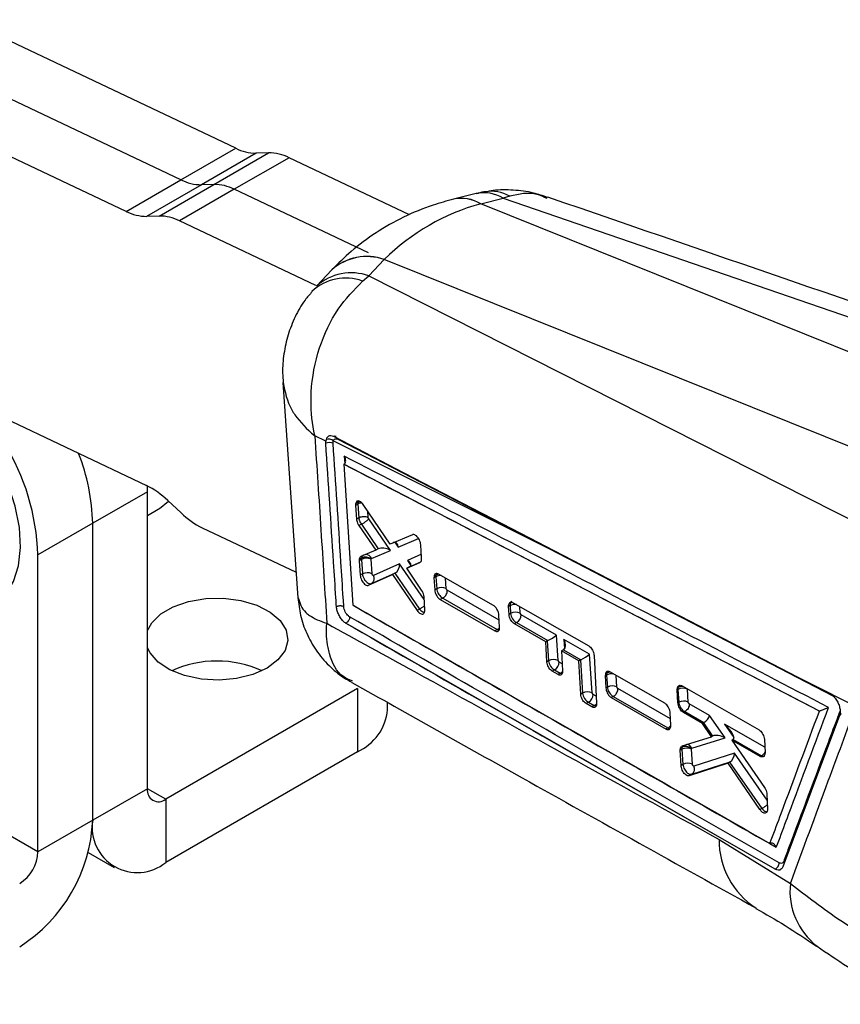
# Model space of a CAD drawing. Extents: x 29 to 402, y 25 to 290.
# Tile 23 of 24: x 343 to 375, y 194 to 232. Entities that reach past the tile are written whole.
import ezdxf

# ---------------------------------------------------------------- set-up
doc = ezdxf.new("R2010")
doc.units = 0
doc.layers.get('0').update_dxf_attribs({"linetype": 'CONTINUOUS'})

msp = doc.modelspace()

# ---------------------------------------------------------------- linework, layer by layer
at = {"color": 7, "linetype": 'CONTINUOUS'}
for p, q in [((351.098686, 226.832203), (340.589388, 231.814458)), ((348.977366, 225.607591), (338.468067, 230.589846)), ((346.856045, 224.382979), (336.346747, 229.365234)), ((348.977366, 225.607591), (351.098686, 226.832203)), ((350.251769, 225.431058), (352.373089, 226.65567)), ((352.373089, 226.65567), (351.892883, 226.642899)), ((351.892883, 226.642899), (349.771562, 225.418287)), ((353.167286, 226.466366), (351.045966, 225.241754)), ((357.834026, 224.253954), (353.167286, 226.466366)), ((346.856045, 224.382979), (348.977366, 225.607591)), ((349.771562, 225.418287), (347.650242, 224.193675)), ((348.130449, 224.206445), (350.251769, 225.431058)), ((351.045966, 225.241754), (348.924646, 224.017142)), ((350.251769, 225.431058), (349.771562, 225.418287)), ((356.245782, 222.776621), (351.045966, 225.241754)), ((360.41645, 225.075346), (359.542667, 224.85875)), ((360.593142, 224.67832), (361.466924, 224.894917)), ((361.713612, 224.976161), (361.466924, 224.894917)), ((361.466924, 224.894917), (386.853578, 216.158746)), ((384.3462, 215.127762), (360.591114, 224.677817)), ((348.130449, 224.206445), (347.650242, 224.193675)), ((354.201345, 221.51556), (348.924646, 224.017142)), ((356.855492, 222.520621), (356.261185, 221.889708)), ((380.611958, 212.972031), (356.856872, 222.522085)), ((354.82235, 222.119015), (354.228043, 221.488101)), ((356.014292, 221.686014), (356.261185, 221.889708)), ((356.261185, 221.889708), (377.848043, 210.959962)), ((352.926678, 217.750868), (353.503646, 209.413203)), ((341.459496, 216.693934), (347.642881, 213.762511)), ((354.590842, 215.479191), (354.16323, 215.69208)), ((354.590019, 215.397092), (354.590842, 215.479191)), ((354.60318, 215.54518), (354.590842, 215.479191)), ((354.882902, 215.488099), (363.249324, 211.310072)), ((355.054973, 215.555881), (363.249324, 211.310072)), ((355.293668, 214.586397), (355.292578, 214.585768)), ((373.712382, 205.020696), (355.292578, 214.585768)), ((355.292578, 214.585768), (355.641924, 209.124281)), ((355.303712, 214.592638), (355.293668, 214.586397)), ((343.438825, 199.564568), (317.700137, 214.423196)), ((347.681466, 213.522114), (347.677097, 213.745968)), ((347.681466, 213.522114), (345.560145, 212.297502)), ((347.681466, 202.013792), (347.681466, 213.522114)), ((348.465827, 213.185158), (348.982956, 212.69957)), ((355.744601, 213.052305), (355.742948, 212.993261)), ((355.831131, 213.044169), (355.742948, 212.993261)), ((355.742948, 212.993261), (355.778054, 212.462727)), ((355.83283, 213.103238), (355.744601, 213.052305)), ((355.831131, 213.044169), (355.8665, 212.513786)), ((357.089185, 211.491513), (356.043256, 213.022197)), ((347.681465, 212.606396), (348.095297, 212.845297)), ((345.560145, 212.297502), (343.438825, 211.07289)), ((345.560145, 200.78918), (345.560145, 212.297502)), ((355.8665, 212.513786), (355.778054, 212.462727)), ((355.866508, 212.513791), (355.8665, 212.513786)), ((355.967401, 212.263699), (355.871708, 212.208456)), ((355.871708, 212.208456), (356.528227, 211.253805)), ((355.967472, 212.26374), (355.967401, 212.263699)), ((355.967472, 212.26374), (356.622219, 211.308038)), ((357.09331, 211.248226), (356.251413, 212.477103)), ((349.805901, 212.122218), (353.435247, 210.401615)), ((357.944212, 211.854015), (357.089185, 211.491513)), ((358.302144, 210.945998), (358.269859, 211.465623)), ((343.438825, 199.564568), (343.438825, 211.07289)), ((356.528227, 211.253805), (355.95104, 211.009495)), ((356.353901, 210.935828), (357.09331, 211.248226)), ((356.61985, 211.306698), (356.528227, 211.253805)), ((355.885393, 210.898552), (355.884539, 210.846136)), ((355.974262, 210.897932), (355.884539, 210.846136)), ((355.884539, 210.846136), (355.921346, 210.284585)), ((355.975094, 210.950336), (355.885393, 210.898552)), ((355.974262, 210.897932), (356.011688, 210.336738)), ((356.342083, 210.906877), (356.342221, 210.916058)), ((356.379506, 210.345736), (356.342083, 210.906877)), ((356.342221, 210.916058), (356.353901, 210.935828)), ((357.451025, 210.726431), (356.438172, 210.276612)), ((357.726914, 210.554843), (358.236706, 210.783227)), ((358.301718, 210.899471), (358.302144, 210.945998)), ((356.011688, 210.336738), (355.921346, 210.284585)), ((356.247839, 209.896689), (357.17605, 210.309495)), ((356.364305, 209.963923), (357.288882, 210.374539)), ((357.269562, 210.363478), (357.17605, 210.309495)), ((357.17605, 210.309495), (358.126289, 208.919116)), ((357.269562, 210.363478), (358.221438, 208.974044)), ((357.832785, 210.615961), (357.726914, 210.554843)), ((358.302895, 209.70553), (357.726914, 210.554843)), ((358.78273, 210.24648), (358.780225, 210.183531)), ((358.859363, 210.290719), (358.78273, 210.24648)), ((361.085518, 209.117009), (358.960437, 210.331431)), ((356.364305, 209.963923), (356.247839, 209.896689)), ((358.857091, 210.227905), (358.780225, 210.183531)), ((358.780225, 210.183531), (358.808872, 209.714398)), ((358.857091, 210.227905), (358.888281, 209.76024)), ((358.888281, 209.76024), (358.808872, 209.714398)), ((358.425263, 208.948469), (358.394397, 209.451722)), ((359.118421, 209.397936), (359.021032, 209.341715)), ((359.021032, 209.341715), (361.143239, 208.125674)), ((359.118421, 209.397936), (359.118479, 209.397939)), ((359.118479, 209.397939), (361.234461, 208.178336)), ((361.730495, 209.106552), (361.67021, 209.071751)), ((361.730495, 209.106552), (361.750605, 208.805026)), ((361.848843, 209.218513), (364.773061, 207.549109)), ((358.221438, 208.974044), (358.126289, 208.919116)), ((358.221438, 208.974044), (358.221578, 208.97393)), ((358.425318, 208.908591), (358.425263, 208.948469)), ((361.323881, 208.273608), (361.296864, 208.743671)), ((361.68756, 208.768631), (361.67021, 209.071751)), ((361.750605, 208.805026), (361.68756, 208.768631)), ((362.153365, 208.752859), (362.118423, 208.814024)), ((363.523556, 207.96309), (362.153365, 208.752859)), ((355.36656, 208.426061), (355.348262, 208.437278)), ((355.367282, 208.426478), (355.36656, 208.426061)), ((372.002659, 198.896862), (355.36656, 208.42606)), ((355.367282, 208.426478), (355.367662, 208.426291)), ((361.977396, 208.447922), (361.895584, 208.400693)), ((363.10999, 207.706105), (361.895584, 208.400693)), ((361.977396, 208.447922), (363.187882, 207.750206)), ((361.234461, 208.178336), (361.143239, 208.125674)), ((361.322788, 208.222503), (361.323881, 208.273608)), ((363.589139, 206.98165), (363.523556, 207.96309)), ((363.169994, 207.740744), (363.10999, 207.706105)), ((363.152648, 206.932967), (363.10999, 207.706105)), ((363.169994, 207.740744), (363.221323, 206.972612)), ((364.806932, 207.223362), (363.812315, 207.796651)), ((363.796737, 207.399267), (363.72193, 207.356082)), ((363.72193, 207.356082), (363.764029, 206.582456)), ((364.398271, 206.969209), (363.72193, 207.356082)), ((363.796737, 207.399267), (364.471257, 207.010479)), ((364.906739, 205.729742), (364.806932, 207.223362)), ((363.221323, 206.972612), (363.152648, 206.932967)), ((363.624073, 206.920495), (363.589139, 206.98165)), ((364.453369, 207.001016), (364.398271, 206.969209)), ((364.467242, 205.679325), (364.398271, 206.969209)), ((364.453369, 207.001016), (364.538923, 205.720706)), ((364.980292, 207.180765), (365.078271, 205.328608)), ((363.448071, 206.615574), (363.359803, 206.564618)), ((363.584978, 206.435443), (363.359803, 206.564618)), ((363.448071, 206.615574), (363.672664, 206.486063)), ((363.672664, 206.486063), (363.584978, 206.435443)), ((365.420266, 206.460387), (365.4153, 206.387108)), ((365.470706, 206.489505), (365.420266, 206.460387)), ((367.722147, 205.321361), (365.597623, 206.536152)), ((365.466561, 206.416701), (365.4153, 206.387108)), ((365.4153, 206.387108), (365.43999, 205.915687)), ((365.466561, 206.416701), (365.497755, 205.949034)), ((375.123221, 205.196822), (373.302277, 206.1122)), ((373.302277, 206.1122), (374.142121, 205.676266)), ((355.813369, 205.891699), (348.388573, 201.605455)), ((355.813369, 205.891699), (355.813369, 203.442076)), ((364.538923, 205.720706), (364.467242, 205.679325)), ((364.941673, 205.668588), (364.906739, 205.729742)), ((365.497755, 205.949034), (365.43999, 205.915687)), ((368.206711, 205.846874), (368.21382, 205.928447)), ((368.229594, 205.860084), (368.206711, 205.846874)), ((368.231821, 205.343443), (368.206711, 205.846874)), ((368.235661, 205.941055), (368.21382, 205.928447)), ((368.229594, 205.860084), (368.262857, 205.36136)), ((368.389839, 205.996324), (371.373437, 204.293435)), ((368.630673, 205.370358), (368.597395, 205.869325)), ((356.984942, 205.074893), (356.984942, 205.352728)), ((364.765671, 205.363667), (364.673825, 205.310645)), ((364.898872, 205.181397), (364.673825, 205.310645)), ((364.765671, 205.363667), (364.990264, 205.234156)), ((365.72795, 205.586619), (365.650005, 205.541622)), ((365.650005, 205.541622), (367.772342, 204.325597)), ((365.72795, 205.586619), (365.728012, 205.586619)), ((365.728012, 205.586619), (367.844032, 204.366983)), ((368.262857, 205.36136), (368.231821, 205.343443)), ((369.458412, 204.848847), (368.669314, 205.303679)), ((364.990264, 205.234156), (364.898872, 205.181397)), ((367.954902, 204.474723), (367.931465, 204.94685)), ((368.493099, 204.998849), (368.441453, 204.969035)), ((369.181434, 204.545924), (368.441453, 204.969035)), ((368.493129, 204.998867), (368.493099, 204.998849)), ((368.493129, 204.998867), (369.230545, 204.573824)), ((373.717441, 205.023065), (373.712382, 205.020696)), ((369.220645, 204.568561), (369.181434, 204.545924)), ((369.531858, 204.028096), (369.181434, 204.545924)), ((369.220645, 204.568561), (369.57554, 204.053299)), ((370.058291, 203.977898), (369.458412, 204.848847)), ((374.491421, 204.855748), (372.293006, 198.982142)), ((367.844032, 204.366983), (367.772342, 204.325597)), ((367.951922, 204.412717), (367.954902, 204.474723)), ((368.400444, 203.67301), (369.531858, 204.028096)), ((368.765329, 203.578816), (370.058291, 203.977898)), ((369.573757, 204.052283), (369.531858, 204.028096)), ((370.369051, 203.917604), (370.324864, 203.892096)), ((370.324864, 203.892096), (371.587394, 202.057717)), ((371.422265, 203.264556), (370.324864, 203.892096)), ((370.369051, 203.917604), (371.462142, 203.287576)), ((371.582157, 203.91858), (371.605686, 203.41425)), ((355.813369, 203.442076), (348.388573, 199.155833)), ((368.322384, 203.50485), (368.328365, 203.581576)), ((368.384285, 203.540585), (368.322384, 203.50485)), ((368.351304, 202.909749), (368.322384, 203.50485)), ((368.389157, 203.616671), (368.328365, 203.581576)), ((368.384285, 203.540585), (368.423574, 202.951469)), ((368.38457, 203.661827), (368.400444, 203.67301)), ((368.752089, 203.549779), (368.752889, 203.562724)), ((368.791392, 202.960467), (368.752089, 203.549779)), ((368.752889, 203.562724), (368.765329, 203.578816)), ((370.416679, 203.392414), (368.848615, 202.890521)), ((371.605686, 203.41425), (371.600767, 203.342751)), ((370.176704, 203.007502), (368.665866, 202.516365)), ((368.767006, 202.574753), (370.249136, 203.049141)), ((370.230698, 203.038672), (370.176704, 203.007502)), ((371.405606, 201.203796), (370.176704, 203.007502)), ((370.230698, 203.038672), (371.478717, 201.246002)), ((371.462142, 203.287576), (371.422265, 203.264556)), ((368.423574, 202.951469), (368.351304, 202.909749)), ((368.767006, 202.574753), (368.665866, 202.516366)), ((347.681466, 202.013792), (345.560145, 200.78918)), ((348.388573, 201.605455), (348.388573, 199.155833)), ((371.680296, 201.795247), (371.70563, 201.238468)), ((371.478717, 201.246002), (371.405606, 201.203796)), ((371.478717, 201.246002), (371.478824, 201.245937)), ((371.70563, 201.238468), (371.701577, 201.171699)), ((345.560145, 200.78918), (343.438825, 199.564568)), ((369.824383, 200.048947), (372.58536, 198.34077)), ((345.38046, 199.539865), (346.388735, 198.9578)), ((372.007127, 198.899441), (372.002635, 198.896848))]:
    msp.add_line(p, q, dxfattribs=at)
at = {"color": 8, "linetype": 'CONTINUOUS'}
for p, q in [((355.304657, 214.902202), (355.323358, 214.613308)), ((356.234266, 212.523577), (356.218076, 212.766353)), ((357.269383, 211.562258), (357.395925, 211.376183)), ((357.395925, 211.376183), (358.182502, 211.708582)), ((358.292489, 211.101375), (357.748401, 210.85824)), ((363.245956, 211.333128), (363.249324, 211.310072)), ((363.249324, 211.310072), (374.229348, 205.611301)), ((358.401291, 209.339348), (357.451025, 210.726431)), ((357.748401, 210.85824), (357.879953, 210.664532)), ((357.835153, 210.61733), (358.266391, 210.810034)), ((359.256099, 209.769234), (359.228833, 210.17805)), ((361.308453, 208.54205), (359.294656, 209.702755)), ((362.118423, 208.814024), (362.101047, 209.074533)), ((363.812315, 207.796651), (363.836734, 207.431252)), ((363.749571, 206.848127), (363.624073, 206.920495)), ((365.86557, 205.958031), (365.836107, 206.399789)), ((365.064018, 205.598038), (364.941673, 205.668588)), ((367.942906, 204.716353), (365.904185, 205.891438)), ((371.596246, 203.616637), (370.039246, 204.514058)), ((370.039246, 204.514058), (370.400102, 203.999964)), ((371.690901, 201.562103), (370.416679, 203.392414)), ((348.388573, 201.605455), (347.681466, 202.01366))]:
    msp.add_line(p, q, dxfattribs=at)
at = {"color": 7, "linetype": 'CONTINUOUS', "flags": 128}
for points in [[(341.731336, 209.17146), (341.782869, 209.202461), (342.189171, 209.557392), (342.494755, 210.046641), (342.689216, 210.653548), (342.765928, 211.357445), (342.722281, 212.134363), (342.559761, 212.957844), (342.283902, 213.799846), (341.9041, 214.631694), (341.433286, 215.425063), (340.887494, 216.152933)], [(363.083603, 211.414846), (362.843284, 211.539516), (361.800313, 212.080548), (357.628328, 214.244266), (354.895674, 215.661004)], [(348.095297, 212.845297), (348.14683, 212.876298), (348.491156, 213.161374)], [(373.302277, 206.1122), (372.86177, 206.340837), (368.689893, 208.505971), (363.083603, 211.414846)], [(347.681465, 208.147642), (347.844821, 208.440747), (348.19572, 208.783273), (348.683152, 209.064662), (349.27649, 209.267232), (349.938452, 209.378255), (350.627444, 209.390754), (351.300175, 209.303945), (351.914375, 209.123283), (352.431452, 208.860119), (352.818914, 208.530987), (353.052417, 208.15657), (353.117289, 207.760393), (353.009455, 207.367349), (352.735687, 207.002134), (352.31319, 206.687697), (352.31319, 206.687697)], [(352.31319, 206.687697), (351.76851, 206.443795), (351.135872, 206.285753), (350.455026, 206.223501), (349.768752, 206.26095), (349.120172, 206.395749), (348.550039, 206.619426), (348.094174, 206.917928), (347.781224, 207.272498), (347.681465, 207.472875)]]:
    msp.add_lwpolyline(points, dxfattribs=at)
at = {"color": 8, "linetype": 'CONTINUOUS', "flags": 128}
for points in [[(355.85327, 213.162487), (355.832834, 213.103284), (355.832828, 213.103238), (355.832828, 213.103238)], [(358.881612, 210.351277), (358.859367, 210.290761), (358.859359, 210.290717), (358.859359, 210.290717)], [(365.487287, 206.527492), (365.470712, 206.489544), (365.470701, 206.489502), (365.470701, 206.489502)], [(368.292785, 206.017308), (368.264951, 205.999552), (368.235664, 205.941093), (368.235654, 205.941051), (368.235654, 205.941051)]]:
    msp.add_lwpolyline(points, dxfattribs=at)
at = {"color": 7, "linetype": 'CONTINUOUS'}
for centre, radius, start, end in [((351.894306, 228.409486), 1.766588, 243.2325098, 269.9538433), ((352.371667, 224.88908), 1.76659, 63.2325813, 89.9538758), ((349.772986, 227.184874), 1.766588, 243.2325098, 269.9538433), ((350.250347, 223.664468), 1.76659, 63.2325813, 89.9538758), ((347.651665, 225.960262), 1.766588, 243.2325098, 269.9538433), ((348.129027, 222.439856), 1.76659, 63.2325813, 89.9538758), ((334.527803, 210.763417), 8.916394, 1.9890372, 60.8386996), ((354.733388, 215.093965), 0.33532, 64.9790033, 115.3122201), ((354.70081, 215.309686), 0.254929, 44.4152458, 112.5177419), ((337.638166, 212.110135), 7.924195, 1.3548816, 21.4606816), ((346.197566, 210.827208), 3.27184, 46.1106599, 63.7848076), ((355.96741, 212.863881), 0.274597, 98.2139129, 119.3471615), ((351.251211, 215.057512), 3.27183, 226.1106391, 243.784813), ((356.125321, 210.840475), 0.247672, 22.6435097, 88.1330819), ((356.167153, 210.533137), 0.412652, 64.9178448, 117.8683141), ((356.13185, 210.646082), 0.342262, 52.0735791, 117.2581356), ((356.204633, 209.971846), 0.412765, 64.9339856, 117.8687059), ((356.229193, 210.160911), 0.238871, 304.4459049, 28.9710587), ((358.994594, 210.049031), 0.276948, 94.1423842, 119.2282225), ((359.081223, 209.395335), 0.412774, 64.9341391, 117.8674354), ((361.943551, 208.440141), 0.412758, 64.9336466, 117.8692249), ((361.816688, 208.743902), 0.336796, 298.5006795, 1.5238211), ((350.368646, 202.684802), 4.275052, 65.8420152, 114.1579724), ((363.414309, 206.607649), 0.412846, 64.94586, 117.8691072), ((363.287352, 206.911598), 0.336839, 298.4986707, 1.5135788), ((365.606723, 206.240359), 0.283856, 86.307256, 118.6314059), ((364.731908, 205.355741), 0.412847, 64.945858, 117.8688724), ((364.604958, 205.659687), 0.336833, 298.4980422, 1.5142072), ((365.690698, 205.584135), 0.412769, 64.9343646, 117.8679402), ((368.422789, 205.494763), 0.41326, 65.0068805, 117.8715312), ((368.372427, 205.684031), 0.291147, 74.4281469, 118.018152), ((368.455802, 204.996454), 0.412776, 64.9349716, 117.8676833), ((354.983107, 205.274523), 2.011764, 294.3747915, 354.3051105), ((368.577433, 203.175342), 0.413168, 64.9932753, 117.8707959), ((368.532742, 203.331591), 0.319198, 46.3944655, 116.7327664), ((371.304402, 203.579463), 0.331782, 298.3874826, 335.7383239), ((368.616519, 202.586575), 0.412765, 64.9340252, 117.8686096), ((368.628239, 202.779047), 0.246966, 304.1864983, 26.8319756), ((348.11254, 201.943865), 0.436709, 170.7859596, 309.2032886), ((339.419278, 201.068624), 6.147222, 302.6054905, 357.3945132), ((347.284443, 200.509472), 1.746837, 170.785974, 309.2032627), ((341.903608, 199.634429), 1.536805, 302.6054797, 357.3945201)]:
    msp.add_arc(centre, radius, start, end, dxfattribs=at)
at = {"color": 8, "linetype": 'CONTINUOUS'}
for centre, radius, start, end in [((360.990845, 223.693841), 1.471984, 60.5926511, 99.094824), ((359.839282, 223.448935), 1.440626, 58.5416344, 101.9426643), ((359.841514, 223.450469), 1.43964, 58.5271594, 101.9808192), ((360.719524, 223.691678), 1.416472, 58.1532325, 102.3547461), ((356.180433, 220.590903), 2.044387, 70.7189982, 131.6285409), ((356.181592, 220.593268), 2.043609, 70.704807, 131.6276769), ((355.36132, 219.86045), 1.938829, 70.3187816, 132.6449167), ((355.58858, 219.947781), 2.055111, 70.8959713, 131.4665898), ((356.018213, 212.688823), 0.401585, 94.3634658, 117.7658597), ((359.050199, 209.855864), 0.419172, 88.4792514, 117.4316972), ((361.926969, 208.723155), 0.430808, 84.0214749, 117.1330475), ((361.098652, 208.442297), 0.296849, 297.2260663, 319.7529037), ((363.536721, 206.750272), 0.297131, 297.2270495, 319.9618276), ((365.663996, 206.031608), 0.432755, 80.110559, 117.1438766), ((364.855295, 205.496891), 0.295375, 297.1897835, 318.8974878), ((367.698375, 204.644098), 0.313063, 297.7273653, 325.6977819), ((368.537972, 203.491266), 0.243631, 21.0608064, 81.1022048), ((372.942332, 200.009061), 3.118204, 179.267079, 237.3542725), ((375.289201, 198.056331), 2.718761, 173.9946946, 232.20575)]:
    msp.add_arc(centre, radius, start, end, dxfattribs=at)
at = {"color": 7, "linetype": 'CONTINUOUS'}
for centre, major_axis, ratio, start_param, end_param in [((367.543445, 207.670685), (-8.716703, 16.306894), 0.672088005, 6.13082271, 6.479450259), ((366.902111, 221.081396), (11.200651, -0.152485), 0.380651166, 2.174305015, 2.174524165), ((365.906313, 220.506534), (10.869444, 3.241161), 0.568682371, 2.365698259, 2.36591741), ((356.040207, 212.941718), (-0.147303, 0.263011), 0.568603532, 0.637410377, 0.882233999), ((357.204184, 211.283673), (0.081152, 0.27508), 0.634422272, 5.234314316, 6.759094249), ((356.185579, 210.793511), (-0.148829, 0.266184), 0.568108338, 6.22655757, 6.950213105), ((356.7746, 211.10207), (0.193515, -0.173249), 0.771984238, 2.880226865, 2.893510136), ((356.90157, 211.155715), (0.328794, -0.096399), 0.469400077, 1.091631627, 2.707973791), ((356.184442, 210.794683), (-0.148042, 0.264548), 0.568362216, 0.667633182, 0.881776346), ((357.259285, 210.63392), (0.078359, 0.276555), 0.636203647, 3.7148632, 5.226198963), ((357.55666, 210.76573), (0.326243, -0.09275), 0.472145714, 5.854358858, 7.365615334), ((357.403172, 210.423891), (0.221928, 0.118392), 0.046845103, 2.08661202, 2.191619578), ((357.699534, 210.555349), (0.221713, 0.118513), 0.04575723, 5.332468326, 5.345903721), ((359.066069, 210.125533), (-0.147238, 0.262876), 0.568624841, 0.620529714, 0.882305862), ((361.958767, 208.703005), (-0.146679, 0.261715), 0.568808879, 0.88167072, 2.452846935), ((363.331816, 207.870579), (0.24003, 0.149592), 0.122079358, 3.995553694, 5.557961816), ((363.346067, 207.657312), (0.249318, 0.018517), 0.523470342, 2.218635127, 2.315320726), ((363.620575, 207.70414), (-0.186155, 0.298698), 0.602643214, 3.164773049, 4.647271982), ((363.780997, 207.611674), (0.10819, 0.225866), 0.626717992, 3.882640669, 3.962549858), ((364.61519, 207.130851), (0.24003, 0.149592), 0.122079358, 3.995553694, 5.557961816), ((363.429483, 206.870637), (-0.146679, 0.261715), 0.568808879, 0.881852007, 2.452648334), ((364.629442, 206.917584), (0.249318, 0.018517), 0.523470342, 2.218635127, 2.315320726), ((365.675242, 206.314575), (-0.147039, 0.262463), 0.568690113, 0.57430246, 0.882562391), ((364.747084, 205.61873), (-0.146679, 0.261715), 0.568808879, 0.881852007, 2.452648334), ((368.437984, 205.758211), (-0.146847, 0.262065), 0.568753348, 0.535091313, 0.882858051), ((369.500891, 204.416281), (0.328434, -0.096472), 0.475192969, 2.662613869, 2.716205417), ((369.266672, 204.756336), (0.172775, 0.187231), 0.487681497, 4.040270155, 5.6026784), ((369.847506, 204.421547), (0.53752, -0.491616), 0.272975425, 6.218431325, 7.745243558), ((369.731181, 203.843602), (0.193647, -0.179897), 0.759830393, 2.901790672, 2.911813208), ((369.866553, 203.885386), (0.337182, -0.117053), 0.464530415, 1.134602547, 2.750602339), ((370.125834, 204.261124), (-0.25321, 0.336921), 0.483485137, 3.082902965, 3.11849787), ((368.592854, 203.438555), (-0.146965, 0.26231), 0.568714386, 0.55871663, 0.882670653), ((370.224939, 203.299902), (0.090174, 0.266354), 0.637329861, 3.756105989, 5.271293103), ((370.373556, 203.086427), (0.227441, 0.110808), 0.096155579, 2.102092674, 2.202217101)]:
    msp.add_ellipse(centre, major_axis=major_axis, ratio=ratio, start_param=start_param, end_param=end_param, dxfattribs=at)
at = {"color": 8, "linetype": 'CONTINUOUS'}
for centre, major_axis, ratio, start_param, end_param in [((361.938658, 209.004531), (-0.146679, 0.261715), 0.568808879, 0.007234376, 0.88167072), ((363.654078, 206.741125), (-0.146679, 0.261715), 0.568808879, 2.452648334, 2.82034919), ((364.971678, 205.489218), (-0.146679, 0.261715), 0.568808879, 2.452648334, 2.807959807), ((368.595276, 203.436386), (-0.148616, 0.265742), 0.568176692, 0.09246948, 0.56006978)]:
    msp.add_ellipse(centre, major_axis=major_axis, ratio=ratio, start_param=start_param, end_param=end_param, dxfattribs=at)
at = {"color": 7, "linetype": 'CONTINUOUS'}
for points, knots in [([(360.766436, 225.144801), (360.7475, 225.142979), (360.628544, 225.131533), (360.514572, 225.093029), (360.418744, 225.060655)], [0, 0, 0, 0, 0.15918933, 1, 1, 1, 1]), ([(363.17929, 224.927264), (362.999313, 224.988739), (362.568557, 225.135873), (361.856081, 225.220719), (361.221557, 225.229918), (360.863986, 225.153513), (360.761227, 225.131556)], [0, 0, 0, 0, 0.231701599, 0.554554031, 0.871987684, 1, 1, 1, 1]), ([(359.540185, 224.858135), (359.273492, 224.785157), (358.60646, 224.602632), (357.589501, 224.181661), (356.525423, 223.578576), (355.596193, 222.890389), (355.068314, 222.364279), (354.824259, 222.121042)], [0, 0, 0, 0, 0.149263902, 0.373326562, 0.594125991, 0.812351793, 1, 1, 1, 1]), ([(388.412178, 216.257507), (386.725306, 216.83764), (378.313748, 219.730461), (369.906904, 222.625085), (363.185986, 224.939215)], [0, 0, 0, 0, 0.200542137, 1, 1, 1, 1]), ([(354.16323, 215.69208), (354.162213, 215.696566), (354.063069, 216.133477), (354.0032, 216.702856), (354.037662, 217.847931), (354.276676, 219.098824), (354.985331, 220.623904), (355.682312, 221.343339), (356.014292, 221.686014)], [0, 0, 0, 0, 0.002189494, 0.213256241, 0.260968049, 0.52127463, 0.771978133, 1, 1, 1, 1]), ([(354.062037, 221.275925), (353.967154, 221.168976), (353.706203, 220.874839), (353.390777, 220.30579), (353.111244, 219.606493), (352.954394, 218.870762), (352.896841, 218.248295), (352.931373, 217.876665), (352.94287, 217.752933)], [0, 0, 0, 0, 0.112542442, 0.309520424, 0.509153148, 0.705395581, 0.901912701, 1, 1, 1, 1]), ([(354.16323, 215.69208), (354.242493, 214.474928), (354.400314, 212.051447), (354.553526, 209.627798), (354.62979, 208.421385)], [0, 0, 0, 0, 0.502233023, 1, 1, 1, 1]), ([(354.895674, 215.661008), (354.859048, 215.675131), (354.784818, 215.703756), (354.687731, 215.67725), (354.628453, 215.61599), (354.609186, 215.562008), (354.60318, 215.54518)], [0, 0, 0, 0, 0.28420183, 0.576000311, 0.867823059, 1, 1, 1, 1]), ([(354.990844, 215.659799), (354.975348, 215.665703), (354.946149, 215.676826), (354.911744, 215.666087), (354.895598, 215.661047)], [0, 0, 0, 0, 0.530710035, 1, 1, 1, 1]), ([(355.002736, 209.065848), (354.995306, 209.181093), (354.958156, 209.757319), (354.821591, 211.868308), (354.690691, 213.863043), (354.590022, 215.397091)], [0, 0, 0, 0, 0.054586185, 0.272931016, 1, 1, 1, 1]), ([(354.875209, 215.397816), (354.875156, 215.426132), (354.875095, 215.458578), (354.882021, 215.484766), (354.882902, 215.488099)], [0, 0, 0, 0, 0.872722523, 1, 1, 1, 1]), ([(355.287528, 209.065029), (355.280106, 209.180306), (355.242995, 209.756693), (355.10658, 211.868236), (354.975793, 213.863423), (354.875212, 215.397815)], [0, 0, 0, 0, 0.054586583, 0.272932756, 1, 1, 1, 1]), ([(354.882902, 215.488099), (354.88602, 215.497469), (354.896648, 215.529416), (354.929454, 215.566242), (354.98627, 215.582569), (355.032091, 215.564772), (355.054973, 215.555885)], [0, 0, 0, 0, 0.121278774, 0.413492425, 0.707095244, 1, 1, 1, 1]), ([(355.303712, 214.592638), (355.315878, 214.603406), (355.340138, 214.624878), (355.359728, 214.680475), (355.361857, 214.758702), (355.339092, 214.836781), (355.314228, 214.885882), (355.305137, 214.901382), (355.304657, 214.902202)], [0, 0, 0, 0, 0.157219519, 0.31351273, 0.542510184, 0.851214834, 0.992130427, 1, 1, 1, 1]), ([(374.066634, 205.159036), (370.922604, 206.7932), (364.670754, 210.042706), (358.414611, 213.288636), (355.304657, 214.902202)], [0, 0, 0, 0, 0.502896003, 1, 1, 1, 1]), ([(355.293668, 214.586397), (358.361585, 212.99534), (364.50431, 209.809652), (370.644481, 206.620709), (373.717066, 205.02326), (373.717441, 205.023065)], [0, 0, 0, 0, 0.4994086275, 0.9999388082, 1, 1, 1, 1]), ([(356.043256, 213.022197), (356.023021, 213.048319), (355.982551, 213.100563), (355.913878, 213.149417), (355.848873, 213.16888), (355.794447, 213.154775), (355.758021, 213.11376), (355.748711, 213.071125), (355.744601, 213.052305)], [0, 0, 0, 0, 0.173112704, 0.346219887, 0.5195346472, 0.6923956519, 0.8642202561, 1, 1, 1, 1]), ([(355.866511, 212.513789), (355.888351, 212.524142), (355.932031, 212.544846), (356.01532, 212.560536), (356.100285, 212.562326), (356.168059, 212.550851), (356.210832, 212.535928), (356.227976, 212.526892), (356.234266, 212.523577)], [0, 0, 0, 0, 0.2032161, 0.406429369, 0.609647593, 0.812863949, 0.93134237, 1, 1, 1, 1]), ([(355.778054, 212.462727), (355.780722, 212.440875), (355.787079, 212.388813), (355.817512, 212.297975), (355.853452, 212.238611), (355.871708, 212.208456)], [0, 0, 0, 0, 0.2624935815, 0.6253757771, 1, 1, 1, 1]), ([(355.866508, 212.513791), (355.86651, 212.513773), (355.869168, 212.487684), (355.875451, 212.45053), (355.895456, 212.389737), (355.921782, 212.331188), (355.950372, 212.285467), (355.967389, 212.263714), (355.967401, 212.263699)], [0, 0, 0, 0, 0.0002120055, 0.320883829, 0.4356267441, 0.7019148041, 0.9997846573, 1, 1, 1, 1]), ([(355.967472, 212.263741), (355.9805, 212.270053), (356.006554, 212.282677), (356.048779, 212.30711), (356.091166, 212.334365), (356.132321, 212.363772), (356.170531, 212.394034), (356.204076, 212.423861), (356.232305, 212.452359), (356.245044, 212.468855), (356.251413, 212.477103)], [0, 0, 0, 0, 0.1249986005, 0.2499999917, 0.3749990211, 0.499999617, 0.6250012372, 0.7499984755, 0.8750023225, 1, 1, 1, 1]), ([(356.251413, 212.477103), (356.24872, 212.48147), (356.24359, 212.489788), (356.239189, 212.500898), (356.235764, 212.512151), (356.234899, 212.518754), (356.234266, 212.523577)], [0, 0, 0, 0, 0.2994750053, 0.5704849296, 0.6862626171, 1, 1, 1, 1]), ([(358.269859, 211.465623), (358.265868, 211.496097), (358.257887, 211.557043), (358.219321, 211.653977), (358.165908, 211.741681), (358.101487, 211.811108), (358.034065, 211.854191), (357.980305, 211.865164), (357.953473, 211.856876), (357.944212, 211.854015)], [0, 0, 0, 0, 0.152616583, 0.305219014, 0.457595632, 0.611824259, 0.764871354, 0.918853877, 1, 1, 1, 1]), ([(355.95104, 211.009495), (355.935844, 210.999411), (355.905451, 210.979242), (355.889516, 210.931515), (355.885864, 210.90232), (355.885393, 210.898552)], [0, 0, 0, 0, 0.465488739, 0.931025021, 1, 1, 1, 1]), ([(358.236706, 210.783227), (358.25173, 210.793639), (358.281781, 210.814464), (358.297814, 210.863602), (358.301167, 210.894406), (358.301718, 210.899471)], [0, 0, 0, 0, 0.455189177, 0.910425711, 1, 1, 1, 1]), ([(355.921346, 210.284585), (355.925408, 210.254306), (355.933531, 210.193751), (355.971956, 210.097442), (356.025119, 210.009855), (356.089251, 209.940022), (356.156584, 209.896509), (356.210904, 209.884893), (356.238089, 209.893575), (356.247839, 209.896689)], [0, 0, 0, 0, 0.151189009, 0.302360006, 0.452860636, 0.607593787, 0.760055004, 0.913940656, 1, 1, 1, 1]), ([(356.011688, 210.336738), (356.011689, 210.336722), (356.013188, 210.308139), (356.026595, 210.244545), (356.066115, 210.153121), (356.12373, 210.067404), (356.191931, 210.000955), (356.265915, 209.959585), (356.323674, 209.951343), (356.353931, 209.95918), (356.364294, 209.963919), (356.364305, 209.963923)], [0, 0, 0, 0, 0.000089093, 0.15221293, 0.308388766, 0.44316247, 0.610970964, 0.758198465, 0.911934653, 0.999910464, 1, 1, 1, 1]), ([(356.438172, 210.276612), (356.436418, 210.27607), (356.431489, 210.274547), (356.42177, 210.276638), (356.409474, 210.284683), (356.39796, 210.297243), (356.388476, 210.312954), (356.381715, 210.329719), (356.380243, 210.340397), (356.379506, 210.345736)], [0, 0, 0, 0, 0.0866004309, 0.2432086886, 0.3931213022, 0.5585728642, 0.7020019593, 0.8509732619, 1, 1, 1, 1]), ([(358.960437, 210.331431), (358.938402, 210.341189), (358.894329, 210.360706), (358.838426, 210.348776), (358.798594, 210.310412), (358.787749, 210.266705), (358.78273, 210.24648)], [0, 0, 0, 0, 0.259526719, 0.519094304, 0.777459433, 1, 1, 1, 1]), ([(358.394397, 209.451722), (358.391882, 209.473496), (358.385875, 209.525525), (358.356171, 209.616148), (358.320791, 209.675506), (358.302895, 209.70553)], [0, 0, 0, 0, 0.262353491, 0.626877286, 1, 1, 1, 1]), ([(358.808872, 209.714398), (358.812854, 209.683977), (358.820816, 209.623142), (358.859261, 209.526136), (358.912434, 209.438828), (358.969527, 209.375706), (359.006358, 209.351399), (359.021032, 209.341715)], [0, 0, 0, 0, 0.21341778, 0.426797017, 0.641150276, 0.857031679, 1, 1, 1, 1]), ([(358.888281, 209.76024), (358.888282, 209.760223), (358.889759, 209.731639), (358.903085, 209.66926), (358.942789, 209.576151), (358.999921, 209.491662), (359.061348, 209.431765), (359.101865, 209.405976), (359.118407, 209.397943), (359.118421, 209.397936)], [0, 0, 0, 0, 0.000127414, 0.214446, 0.42549956, 0.63628476, 0.849549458, 0.999874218, 1, 1, 1, 1]), ([(359.118479, 209.397939), (359.139848, 209.410888), (359.182587, 209.436784), (359.237313, 209.501653), (359.277522, 209.578388), (359.295351, 209.648879), (359.294836, 209.688799), (359.294656, 209.702755)], [0, 0, 0, 0, 0.2158732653, 0.4317471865, 0.6476205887, 0.8767998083, 1, 1, 1, 1]), ([(359.294656, 209.702755), (359.291854, 209.704631), (359.285045, 209.70919), (359.274646, 209.720826), (359.265144, 209.736439), (359.258335, 209.753432), (359.256837, 209.764016), (359.256099, 209.769234)], [0, 0, 0, 0, 0.1527948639, 0.3712987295, 0.5849342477, 0.7953512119, 1, 1, 1, 1]), ([(353.510697, 209.415669), (353.536253, 209.186965), (353.589269, 208.712519), (353.832438, 208.023425), (354.200252, 207.359209), (354.689307, 206.783874), (355.167834, 206.370564), (355.491233, 206.198175), (355.599726, 206.140342)], [0, 0, 0, 0, 0.169960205, 0.352582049, 0.536504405, 0.729027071, 0.90909455, 1, 1, 1, 1]), ([(355.641924, 209.124281), (355.651975, 209.118521), (356.0075, 208.914784), (357.745177, 207.919305), (363.11582, 204.845913), (368.148419, 201.974179), (371.795977, 199.892786)], [0, 0, 0, 0, 0.001869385, 0.0661233, 0.323139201, 1, 1, 1, 1]), ([(361.296864, 208.743671), (361.293032, 208.774102), (361.285369, 208.834959), (361.247289, 208.932057), (361.194344, 209.019494), (361.13724, 209.082851), (361.100286, 209.107256), (361.085518, 209.117009)], [0, 0, 0, 0, 0.2131977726, 0.4263518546, 0.6405705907, 0.8563531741, 1, 1, 1, 1]), ([(361.67021, 209.071751), (361.670681, 209.099357), (361.671622, 209.154568), (361.70034, 209.212527), (361.745795, 209.242819), (361.798417, 209.24293), (361.834378, 209.225517), (361.848843, 209.218513)], [0, 0, 0, 0, 0.2137108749, 0.427418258, 0.641259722, 0.8557029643, 1, 1, 1, 1]), ([(355.348262, 208.437278), (355.310452, 208.466514), (355.234835, 208.524984), (355.132402, 208.665222), (355.053616, 208.824899), (355.013087, 208.964123), (355.005318, 209.040475), (355.002739, 209.065819)], [0, 0, 0, 0, 0.2226263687, 0.4452337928, 0.6676395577, 0.8896763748, 1, 1, 1, 1]), ([(355.287528, 209.065029), (355.277919, 209.069914), (355.258701, 209.079683), (355.222619, 209.089629), (355.183105, 209.095542), (355.141253, 209.096872), (355.098997, 209.093667), (355.058214, 209.085988), (355.026011, 209.076132), (355.008817, 209.068489), (355.002741, 209.065789)], [0, 0, 0, 0, 0.132509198, 0.265021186, 0.397540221, 0.530052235, 0.662570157, 0.795082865, 0.927594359, 1, 1, 1, 1]), ([(355.510483, 208.673778), (355.495268, 208.683835), (355.457034, 208.709108), (355.397406, 208.774993), (355.341341, 208.866682), (355.300513, 208.968925), (355.291848, 209.033057), (355.287528, 209.065029)], [0, 0, 0, 0, 0.141848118, 0.35645605, 0.57048153, 0.785871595, 1, 1, 1, 1]), ([(355.678118, 209.100386), (358.406853, 207.536514), (363.856041, 204.413515), (369.315986, 201.296668), (372.041808, 199.740614)], [0, 0, 0, 0, 0.5007600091, 1, 1, 1, 1]), ([(358.126289, 208.919116), (358.146425, 208.892982), (358.186693, 208.840718), (358.255018, 208.792038), (358.319725, 208.772898), (358.373857, 208.787494), (358.413191, 208.832238), (358.421258, 208.883029), (358.425318, 208.908592)], [0, 0, 0, 0, 0.166811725, 0.333607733, 0.500611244, 0.667100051, 0.832451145, 1, 1, 1, 1]), ([(358.416028, 209.099066), (358.406023, 209.090914), (358.383623, 209.072662), (358.344875, 209.045001), (358.302694, 209.017602), (358.260552, 208.993018), (358.234569, 208.980293), (358.221578, 208.97393)], [0, 0, 0, 0, 0.167910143, 0.375931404, 0.583955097, 0.791974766, 1, 1, 1, 1]), ([(361.895584, 208.400693), (361.873616, 208.416029), (361.829681, 208.4467), (361.769059, 208.524579), (361.721577, 208.61528), (361.694545, 208.700694), (361.689524, 208.749529), (361.68756, 208.768631)], [0, 0, 0, 0, 0.215705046, 0.431404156, 0.646969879, 0.861913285, 1, 1, 1, 1]), ([(354.62979, 208.421385), (355.760147, 207.799304), (360.811346, 205.019426), (365.885626, 202.22108), (369.824383, 200.048947)], [0, 0, 0, 0, 0.2237799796, 1, 1, 1, 1]), ([(355.348262, 208.437278), (355.35462, 208.433576), (355.360991, 208.429867), (355.367268, 208.426485), (355.367282, 208.426478)], [0, 0, 0, 0, 0.9979019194, 1, 1, 1, 1]), ([(355.510483, 208.673778), (355.510274, 208.655393), (355.509901, 208.622414), (355.493173, 208.565952), (355.464251, 208.510466), (355.419802, 208.457804), (355.385042, 208.436795), (355.367662, 208.426291)], [0, 0, 0, 0, 0.196313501, 0.352151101, 0.568099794, 0.784049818, 1, 1, 1, 1]), ([(355.367662, 208.426291), (357.061912, 207.453523), (362.600006, 204.273779), (368.152951, 201.101336), (372.007104, 198.899428)], [0, 0, 0, 0, 0.30592641, 1, 1, 1, 1]), ([(372.149663, 199.142693), (368.295546, 201.345317), (362.742725, 204.51875), (357.20467, 207.700443), (355.510483, 208.673778)], [0, 0, 0, 0, 0.6940825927, 1, 1, 1, 1]), ([(361.143239, 208.125674), (361.165194, 208.115886), (361.209109, 208.096306), (361.264963, 208.108106), (361.307276, 208.148408), (361.317582, 208.197633), (361.322788, 208.222502)], [0, 0, 0, 0, 0.249302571, 0.498652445, 0.7467239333, 1, 1, 1, 1]), ([(364.773061, 207.549109), (364.79504, 207.533776), (364.838996, 207.503111), (364.899512, 207.425167), (364.946796, 207.334339), (364.973558, 207.248797), (364.9784, 207.199876), (364.980292, 207.180765)], [0, 0, 0, 0, 0.2157117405, 0.4314210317, 0.6470566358, 0.8621270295, 1, 1, 1, 1]), ([(363.359803, 206.564618), (363.337866, 206.579984), (363.293992, 206.610714), (363.233545, 206.688721), (363.186272, 206.779568), (363.159472, 206.865046), (363.154564, 206.913898), (363.152648, 206.932967)], [0, 0, 0, 0, 0.2157891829, 0.4315746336, 0.647248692, 0.8623051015, 1, 1, 1, 1]), ([(363.764029, 206.582456), (363.763477, 206.554804), (363.762372, 206.499498), (363.733494, 206.441426), (363.687995, 206.411066), (363.635387, 206.410926), (363.599462, 206.428398), (363.584978, 206.435443)], [0, 0, 0, 0, 0.21361278, 0.427225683, 0.640928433, 0.855224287, 1, 1, 1, 1]), ([(365.597623, 206.536152), (365.575585, 206.545893), (365.531502, 206.565376), (365.475222, 206.553285), (365.436845, 206.516395), (365.425182, 206.476995), (365.420266, 206.460387)], [0, 0, 0, 0, 0.268792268, 0.537651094, 0.805104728, 1, 1, 1, 1]), ([(355.594272, 206.131693), (357.794085, 204.898018), (363.001589, 201.977605), (368.234804, 199.067655), (371.257344, 197.38696)], [0, 0, 0, 0, 0.422431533, 1, 1, 1, 1]), ([(364.673825, 205.310645), (364.651903, 205.326022), (364.608059, 205.356777), (364.547723, 205.434859), (364.500592, 205.525802), (364.473942, 205.611358), (364.469122, 205.660252), (364.467242, 205.679325)], [0, 0, 0, 0, 0.2157982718, 0.4316010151, 0.6473119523, 0.862419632, 1, 1, 1, 1]), ([(365.43999, 205.915687), (365.443729, 205.885096), (365.451207, 205.823919), (365.489038, 205.726454), (365.541789, 205.638786), (365.59863, 205.575558), (365.635407, 205.551265), (365.650005, 205.541622)], [0, 0, 0, 0, 0.213532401, 0.427021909, 0.641613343, 0.85774119, 1, 1, 1, 1]), ([(365.497755, 205.949034), (365.497756, 205.949018), (365.499256, 205.920408), (365.512552, 205.858054), (365.552249, 205.764899), (365.609448, 205.680489), (365.670694, 205.620147), (365.711647, 205.595119), (365.727936, 205.586626), (365.72795, 205.586619)], [0, 0, 0, 0, 0.000125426, 0.214493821, 0.425362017, 0.636164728, 0.84964704, 0.999874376, 1, 1, 1, 1]), ([(365.728012, 205.586619), (365.749382, 205.599568), (365.79212, 205.625465), (365.846848, 205.690332), (365.886916, 205.766817), (365.904836, 205.83728), (365.904356, 205.877223), (365.904185, 205.891438)], [0, 0, 0, 0, 0.215868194, 0.431737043, 0.647605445, 0.874583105, 1, 1, 1, 1]), ([(365.904185, 205.891438), (365.901383, 205.893313), (365.894565, 205.897877), (365.88415, 205.909536), (365.874631, 205.925179), (365.867811, 205.942201), (365.86631, 205.952802), (365.86557, 205.958031)], [0, 0, 0, 0, 0.152552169, 0.371183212, 0.584955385, 0.795283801, 1, 1, 1, 1]), ([(368.21382, 205.928447), (368.221942, 205.949692), (368.238186, 205.99218), (368.286668, 206.020825), (368.339603, 206.020685), (368.375629, 206.003215), (368.389839, 205.996324)], [0, 0, 0, 0, 0.273443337, 0.546856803, 0.821265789, 1, 1, 1, 1]), ([(374.142121, 205.676266), (374.18257, 205.65072), (374.235395, 205.61736), (374.284755, 205.563147), (374.296318, 205.550446)], [0, 0, 0, 0, 0.7657312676, 1, 1, 1, 1]), ([(365.078271, 205.328608), (365.077668, 205.300931), (365.076461, 205.245578), (365.047478, 205.187431), (365.00191, 205.157028), (364.949279, 205.156862), (364.913363, 205.174344), (364.898872, 205.181397)], [0, 0, 0, 0, 0.213598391, 0.427193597, 0.64085783, 0.855103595, 1, 1, 1, 1]), ([(367.931465, 204.94685), (367.92785, 204.977429), (367.920623, 205.038581), (367.883103, 205.136071), (367.830566, 205.22382), (367.773721, 205.28726), (367.736838, 205.311647), (367.722147, 205.321361)], [0, 0, 0, 0, 0.2133092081, 0.4265728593, 0.6410035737, 0.8570033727, 1, 1, 1, 1]), ([(368.441453, 204.969035), (368.419049, 204.984758), (368.374239, 205.016204), (368.312749, 205.095987), (368.264904, 205.188847), (368.238318, 205.275431), (368.233617, 205.324642), (368.231821, 205.343443)], [0, 0, 0, 0, 0.216947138, 0.433901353, 0.650775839, 0.866573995, 1, 1, 1, 1]), ([(368.262857, 205.36136), (368.262858, 205.361343), (368.264361, 205.332693), (368.277671, 205.270267), (368.317444, 205.177079), (368.374633, 205.092511), (368.43609, 205.032622), (368.476603, 205.006859), (368.493085, 204.998856), (368.493099, 204.998849)], [0, 0, 0, 0, 0.000125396, 0.214744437, 0.425671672, 0.636485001, 0.850170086, 0.999874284, 1, 1, 1, 1]), ([(368.669314, 205.303679), (368.668291, 205.274524), (368.666247, 205.216215), (368.626969, 205.124836), (368.567407, 205.045179), (368.51789, 205.014303), (368.493132, 204.998865)], [0, 0, 0, 0, 0.2499998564, 0.5000008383, 0.7500004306, 1, 1, 1, 1]), ([(368.669314, 205.303679), (368.666526, 205.305545), (368.659716, 205.310104), (368.649298, 205.321757), (368.63976, 205.337428), (368.632919, 205.354486), (368.631415, 205.365114), (368.630673, 205.370358)], [0, 0, 0, 0, 0.151610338, 0.370434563, 0.584361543, 0.79489991, 1, 1, 1, 1]), ([(374.296318, 205.550446), (374.315453, 205.527044), (374.369338, 205.461144), (374.443309, 205.327575), (374.500544, 205.16019), (374.520796, 204.999315), (374.507936, 204.90242), (374.493098, 204.860477), (374.491468, 204.85587)], [0, 0, 0, 0, 0.1181446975, 0.3326999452, 0.5469797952, 0.7606717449, 0.9737088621, 1, 1, 1, 1]), ([(371.795977, 199.892786), (371.813579, 199.939912), (371.958266, 200.327284), (372.596746, 202.036388), (373.218175, 203.698702), (373.712382, 205.020696)], [0, 0, 0, 0, 0.027573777, 0.226655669, 1, 1, 1, 1]), ([(372.041808, 199.740614), (372.073584, 199.825694), (372.232465, 200.251095), (372.907067, 202.057052), (373.550472, 203.778241), (374.066634, 205.159036)], [0, 0, 0, 0, 0.047112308, 0.235561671, 1, 1, 1, 1]), ([(372.58536, 198.34077), (373.076071, 199.664965), (373.922535, 201.949168), (374.767921, 204.235795), (375.123221, 205.196822)], [0, 0, 0, 0, 0.579718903, 1, 1, 1, 1]), ([(373.717441, 205.023065), (373.728654, 205.028069), (373.75407, 205.039412), (373.807313, 205.061733), (373.886874, 205.093662), (373.980142, 205.128913), (374.039377, 205.149895), (374.066111, 205.158861), (374.066634, 205.159036)], [0, 0, 0, 0, 0.084474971, 0.191494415, 0.360720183, 0.667056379, 0.993483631, 1, 1, 1, 1]), ([(374.503646, 204.862907), (374.520598, 204.874602), (374.546336, 204.892358), (374.553724, 204.91987), (374.556246, 204.929262)], [0, 0, 0, 0, 0.658605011, 1, 1, 1, 1]), ([(367.772342, 204.325597), (367.794298, 204.315831), (367.838214, 204.296298), (367.894402, 204.308254), (367.935225, 204.34704), (367.946581, 204.391707), (367.951922, 204.412717)], [0, 0, 0, 0, 0.257853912, 0.515759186, 0.77221943, 1, 1, 1, 1]), ([(371.373437, 204.293435), (371.395833, 204.277705), (371.440626, 204.246244), (371.501966, 204.166437), (371.54958, 204.073541), (371.575943, 203.9868), (371.580435, 203.937481), (371.582157, 203.91858)], [0, 0, 0, 0, 0.216758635, 0.433520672, 0.650271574, 0.86596994, 1, 1, 1, 1]), ([(368.328365, 203.581576), (368.334448, 203.606009), (368.340682, 203.631046), (368.356198, 203.641843), (368.356573, 203.642104)], [0, 0, 0, 0, 0.975846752, 1, 1, 1, 1]), ([(371.600767, 203.342751), (371.593628, 203.3204), (371.579349, 203.275699), (371.533337, 203.242538), (371.478974, 203.237978), (371.439775, 203.25635), (371.422265, 203.264556)], [0, 0, 0, 0, 0.262263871, 0.524507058, 0.787604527, 1, 1, 1, 1]), ([(368.665866, 202.516366), (368.646932, 202.513784), (368.609067, 202.50862), (368.541745, 202.542028), (368.475887, 202.602047), (368.417612, 202.685145), (368.374405, 202.780723), (368.355203, 202.858087), (368.352123, 202.898897), (368.351304, 202.909748)], [0, 0, 0, 0, 0.156682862, 0.313328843, 0.470770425, 0.628756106, 0.786471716, 0.943223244, 1, 1, 1, 1]), ([(368.423574, 202.951469), (368.423575, 202.951452), (368.425028, 202.922901), (368.438234, 202.860652), (368.477796, 202.767662), (368.534771, 202.683253), (368.603207, 202.616253), (368.676042, 202.574573), (368.731635, 202.566026), (368.75915, 202.572309), (368.766991, 202.574748), (368.767003, 202.574751)], [0, 0, 0, 0, 0.00009427, 0.156150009, 0.309585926, 0.462935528, 0.618306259, 0.776091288, 0.935743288, 0.999906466, 1, 1, 1, 1]), ([(368.848615, 202.890522), (368.847321, 202.890218), (368.842771, 202.88915), (368.833485, 202.891255), (368.821289, 202.899327), (368.809778, 202.912019), (368.800357, 202.927588), (368.793562, 202.944567), (368.792115, 202.955173), (368.791392, 202.960467)], [0, 0, 0, 0, 0.0636671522, 0.2238530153, 0.384108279, 0.5421417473, 0.6965718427, 0.848537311, 1, 1, 1, 1]), ([(371.587394, 202.057717), (371.60074, 202.036249), (371.632008, 201.985951), (371.668375, 201.892773), (371.676246, 201.82838), (371.680296, 201.795247)], [0, 0, 0, 0, 0.265518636, 0.622074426, 1, 1, 1, 1]), ([(371.701577, 201.171699), (371.694806, 201.1489), (371.681265, 201.103306), (371.636174, 201.06798), (371.578469, 201.062684), (371.51264, 201.090334), (371.452403, 201.140859), (371.419213, 201.185496), (371.405606, 201.203796)], [0, 0, 0, 0, 0.174205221, 0.348389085, 0.523119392, 0.699212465, 0.876684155, 1, 1, 1, 1]), ([(371.478824, 201.245937), (371.491813, 201.252306), (371.517791, 201.265043), (371.559773, 201.289768), (371.601905, 201.317411), (371.642501, 201.347251), (371.675477, 201.373759), (371.69235, 201.389575), (371.698488, 201.395328)], [0, 0, 0, 0, 0.179478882, 0.358957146, 0.538436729, 0.717918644, 0.897394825, 1, 1, 1, 1]), ([(372.041808, 199.740614), (372.041426, 199.741542), (372.039265, 199.746793), (372.025769, 199.777268), (371.995653, 199.825149), (371.94424, 199.872881), (371.891082, 199.899277), (371.840007, 199.907024), (371.809964, 199.897309), (371.795977, 199.892786)], [0, 0, 0, 0, 0.008695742, 0.049179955, 0.289068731, 0.496529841, 0.677747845, 0.849965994, 1, 1, 1, 1]), ([(372.327127, 199.195231), (372.322049, 199.184272), (372.307188, 199.152196), (372.268447, 199.12227), (372.211747, 199.114848), (372.170299, 199.133436), (372.149663, 199.142691)], [0, 0, 0, 0, 0.156197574, 0.457131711, 0.729718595, 1, 1, 1, 1]), ([(372.293002, 198.982149), (372.277314, 198.952208), (372.245941, 198.892327), (372.163984, 198.853434), (372.079034, 198.858827), (372.022275, 198.887076), (372.002904, 198.896718)], [0, 0, 0, 0, 0.272319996, 0.54462141, 0.844586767, 1, 1, 1, 1]), ([(372.007449, 198.89934), (372.027169, 198.911646), (372.066609, 198.936257), (372.114271, 198.999472), (372.146215, 199.072171), (372.148677, 199.119093), (372.149908, 199.142553)], [0, 0, 0, 0, 0.249999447, 0.499999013, 0.749999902, 1, 1, 1, 1]), ([(372.007694, 198.899198), (372.00801, 198.899021), (372.00834, 198.898837), (372.008666, 198.898652), (372.008678, 198.898645)], [0, 0, 0, 0, 0.9609544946, 1, 1, 1, 1]), ([(372.58536, 198.34077), (373.21817, 197.857038), (374.498161, 196.878589), (376.032424, 195.943203), (376.808169, 195.470258)], [0, 0, 0, 0, 0.494385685, 1, 1, 1, 1]), ([(371.252598, 197.367638), (371.627669, 197.15634), (372.399172, 196.721712), (373.191798, 196.182424), (373.599084, 195.905315)], [0, 0, 0, 0, 0.486157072, 1, 1, 1, 1]), ([(373.622421, 195.904196), (374.009236, 195.642862), (374.788553, 195.116351), (376.020358, 194.362968), (376.888667, 193.882461), (377.29558, 193.657283)], [0, 0, 0, 0, 0.343691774, 0.692436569, 1, 1, 1, 1])]:
    msp.add_open_spline(points, degree=3, knots=knots, dxfattribs=at)
at = {"color": 8, "linetype": 'CONTINUOUS'}
for points, knots in [([(363.163209, 224.878654), (363.034533, 224.942307), (362.579975, 225.167168), (362.075372, 225.055919), (361.713612, 224.976161)], [0, 0, 0, 0, 0.283079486, 1, 1, 1, 1]), ([(352.942736, 217.752926), (353.010059, 217.394304), (353.090348, 216.966611), (353.536503, 216.278215), (353.851939, 215.942212), (354.160067, 215.694621), (354.16323, 215.69208)], [0, 0, 0, 0, 0.4870320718, 0.5808338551, 0.9956971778, 1, 1, 1, 1]), ([(353.51819, 209.415433), (353.577441, 209.210495), (353.649868, 208.959987), (354.073706, 208.640218), (354.361333, 208.505689), (354.626791, 208.422327), (354.62979, 208.421385)], [0, 0, 0, 0, 0.501810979, 0.613396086, 0.995632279, 1, 1, 1, 1]), ([(358.221578, 208.97393), (358.226531, 208.967666), (358.252304, 208.935069), (358.306178, 208.885275), (358.368752, 208.84814), (358.401396, 208.847293), (358.410851, 208.847048)], [0, 0, 0, 0, 0.086635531, 0.450828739, 0.840939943, 1, 1, 1, 1]), ([(355.623721, 206.187546), (355.501764, 206.235987), (355.057728, 206.41236), (354.805856, 206.954103), (354.623324, 207.674569), (354.6036, 208.083385), (354.629498, 208.417609), (354.62979, 208.421385)], [0, 0, 0, 0, 0.162261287, 0.590777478, 0.682363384, 0.996411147, 1, 1, 1, 1]), ([(361.234461, 208.178336), (361.234475, 208.17833), (361.258108, 208.166852), (361.283992, 208.154584), (361.303834, 208.158713), (361.304106, 208.158769)], [0, 0, 0, 0, 0.000577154, 0.986308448, 1, 1, 1, 1]), ([(374.510594, 205.033181), (374.483089, 204.959675), (374.328178, 204.545679), (373.663711, 202.769797), (372.963401, 200.897322), (372.390768, 199.365463), (372.327131, 199.195227)], [0, 0, 0, 0, 0.037768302, 0.212716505, 0.91250905, 1, 1, 1, 1]), ([(367.844032, 204.366983), (367.844046, 204.366976), (367.867665, 204.355506), (367.899322, 204.342667), (367.923858, 204.349186), (367.929208, 204.350607)], [0, 0, 0, 0, 0.000457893, 0.78203359, 1, 1, 1, 1]), ([(371.462142, 203.287576), (371.462155, 203.28757), (371.485762, 203.276104), (371.531608, 203.264629), (371.577378, 203.265954), (371.592002, 203.281309), (371.59257, 203.281905)], [0, 0, 0, 0, 0.000284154, 0.4850407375, 0.9800069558, 1, 1, 1, 1]), ([(371.478824, 201.245937), (371.494667, 201.227328), (371.531894, 201.183603), (371.597098, 201.138376), (371.65172, 201.115169), (371.676457, 201.119391), (371.68159, 201.120267)], [0, 0, 0, 0, 0.248233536, 0.583269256, 0.913528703, 1, 1, 1, 1]), ([(372.008678, 198.898645), (372.008692, 198.898638), (372.043699, 198.880748), (372.111568, 198.86006), (372.186107, 198.859736), (372.214633, 198.885526), (372.22067, 198.890985)], [0, 0, 0, 0, 0.000167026, 0.436659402, 0.880773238, 1, 1, 1, 1])]:
    msp.add_open_spline(points, degree=3, knots=knots, dxfattribs=at)

doc.saveas('drawing.dxf')
